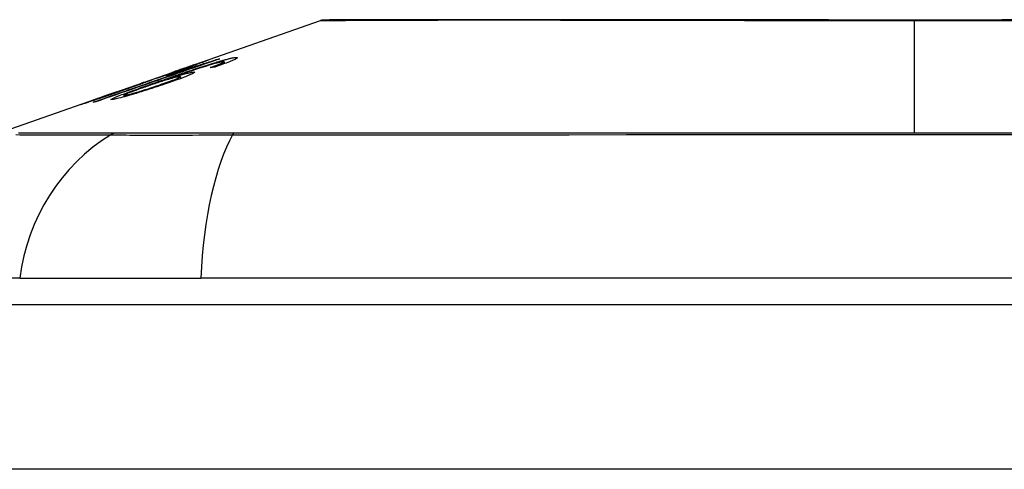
# Model space of a CAD drawing. Header units: inches. Extents: x 15 to 513, y 46 to 241.
# Tile 200 of 256: x 41.798 to 42.39, y 240.817 to 241.087. Entities that reach past the tile are written whole.
import ezdxf

# ---------------------------------------------------------------- set-up
doc = ezdxf.new("R2010")
doc.units = ezdxf.units.IN
doc.header["$MEASUREMENT"] = 0
doc.layers.add('Visible Edges(ANSI)', color=7, linetype='Continuous', lineweight=25)
doc.layers.add('Visible Tangent Edges(ANSI)', color=7, linetype='Continuous', lineweight=25)

msp = doc.modelspace()

# ---------------------------------------------------------------- linework, layer by layer
at = {"layer": 'Visible Edges(ANSI)'}
for p, q in [((41.90062, 241.05898), (41.97882, 241.08635)), ((41.91717, 241.06318), (41.91717, 241.06291)), ((41.92097, 241.06158), (41.92097, 241.06033)), ((41.85532, 241.04313), (41.89043, 241.05542)), ((41.8863, 241.05319), (41.8951, 241.05627)), ((41.89085, 241.05556), (41.89085, 241.05555)), ((41.8951, 241.05627), (41.8951, 241.05585)), ((41.90023, 241.05743), (41.90023, 241.05706)), ((41.9038, 241.05999), (41.9038, 241.05971)), ((41.91919, 241.06058), (41.91919, 241.05969)), ((41.87138, 241.0487), (41.87948, 241.05152)), ((41.87273, 241.04911), (41.87273, 241.04883)), ((41.87943, 241.0515), (41.87943, 241.05127)), ((41.88772, 241.05143), (41.88772, 241.05107)), ((41.89466, 241.05261), (41.89466, 241.0514)), ((41.78528, 241.01862), (41.84712, 241.04026)), ((41.84245, 241.03854), (41.84245, 241.03831)), ((41.85489, 241.04298), (41.85489, 241.04297)), ((41.86069, 241.04139), (41.86069, 241.04047)), ((41.79815, 240.93171), (41.72539, 240.93171)), ((41.79815, 240.93171), (41.90694, 240.93171)), ((42.76432, 240.93171), (41.90694, 240.93171)), ((15.53313, 240.91596), (69.13813, 240.91596))]:
    msp.add_line(p, q, dxfattribs=at)
at = {"layer": 'Visible Edges(ANSI)', "flags": 128}
for points in [[(42.40533, 241.08665), (42.38814, 241.08664), (42.37082, 241.08663), (42.35345, 241.08663), (42.33607, 241.08663), (42.31869, 241.08663), (42.30129, 241.08663), (42.28392, 241.08664), (42.26666, 241.08665), (42.24957, 241.08666), (42.2327, 241.08667), (42.21613, 241.08669), (42.19989, 241.0867), (42.18398, 241.08672), (42.16838, 241.08673), (42.15314, 241.08675), (42.13832, 241.08677), (42.12399, 241.08678), (42.11018, 241.0868), (42.09696, 241.08681), (42.08436, 241.08682), (42.07238, 241.08681), (42.06103, 241.0868), (42.05035, 241.08678), (42.04035, 241.08677), (42.03103, 241.08675), (42.02242, 241.08673), (42.01456, 241.08672), (42.00746, 241.0867), (42.00117, 241.08669), (41.9957, 241.08667), (41.99107, 241.08666), (41.98727, 241.08665), (41.98429, 241.08664), (41.98215, 241.08663), (41.98086, 241.08663), (41.98043, 241.08663)], [(41.91813, 241.06325), (41.91506, 241.06218), (41.91197, 241.06112), (41.90888, 241.06005), (41.90579, 241.05898), (41.90269, 241.05791), (41.89959, 241.05684), (41.89648, 241.05576), (41.89337, 241.05469), (41.89026, 241.05361), (41.88714, 241.05253), (41.88403, 241.05145), (41.88092, 241.05038), (41.8778, 241.0493), (41.87469, 241.04822), (41.87159, 241.04715), (41.86848, 241.04607), (41.86538, 241.045), (41.86228, 241.04392), (41.85919, 241.04285), (41.85611, 241.04178), (41.85303, 241.04072), (41.84996, 241.03965), (41.8469, 241.03859), (41.84384, 241.03753)], [(41.89085, 241.05556), (41.89257, 241.05616), (41.89428, 241.05676), (41.89596, 241.05735), (41.89761, 241.05793), (41.89922, 241.05849), (41.90077, 241.05904), (41.90221, 241.05954), (41.90345, 241.05997), (41.90453, 241.06035), (41.90546, 241.06067), (41.90624, 241.06095), (41.90696, 241.06119), (41.90761, 241.06142), (41.90822, 241.06163), (41.90878, 241.06182), (41.90928, 241.06199), (41.90973, 241.06214), (41.91011, 241.06227), (41.91044, 241.06237), (41.91072, 241.06246), (41.91094, 241.06253), (41.91112, 241.06258), (41.91124, 241.06261), (41.91132, 241.06262)], [(41.91132, 241.06262), (41.91134, 241.06262), (41.91127, 241.06257), (41.9111, 241.06249), (41.91082, 241.06237), (41.91043, 241.06221), (41.90994, 241.06201), (41.90935, 241.06178), (41.90866, 241.06152), (41.90788, 241.06122), (41.90701, 241.06089), (41.90604, 241.06053), (41.90498, 241.06014), (41.9039, 241.05974), (41.90282, 241.05935), (41.90176, 241.05897), (41.90076, 241.05861), (41.89981, 241.05827), (41.89887, 241.05793), (41.89791, 241.05759), (41.89694, 241.05725), (41.89596, 241.0569), (41.89496, 241.05655), (41.89395, 241.0562), (41.89292, 241.05584)], [(41.8951, 241.05627), (41.89613, 241.05658), (41.89716, 241.05689), (41.89818, 241.05721), (41.8992, 241.05752), (41.90021, 241.05783), (41.90121, 241.05814), (41.9022, 241.05845), (41.90318, 241.05875), (41.90414, 241.05905), (41.90507, 241.05934), (41.90599, 241.05962), (41.90688, 241.0599), (41.90774, 241.06017), (41.90857, 241.06043), (41.90938, 241.06069), (41.91019, 241.06094), (41.91102, 241.0612), (41.91186, 241.06147), (41.91272, 241.06174), (41.91359, 241.06202), (41.91447, 241.06231), (41.91536, 241.06259), (41.91626, 241.06288), (41.91717, 241.06318)], [(41.9144, 241.06074), (41.9152, 241.06099), (41.91599, 241.06123), (41.91677, 241.06146), (41.91753, 241.06168), (41.91828, 241.0619), (41.919, 241.06211), (41.91972, 241.06231), (41.9204, 241.06251), (41.92107, 241.06269), (41.9217, 241.06286), (41.92232, 241.06302), (41.92291, 241.06317), (41.92347, 241.06331), (41.92401, 241.06344), (41.92452, 241.06356), (41.925, 241.06367), (41.92545, 241.06377), (41.92587, 241.06385), (41.92627, 241.06393), (41.92664, 241.06399), (41.92698, 241.06405), (41.92729, 241.06409), (41.92758, 241.06412), (41.92784, 241.06415)], [(41.92784, 241.06415), (41.92819, 241.06417), (41.92847, 241.06417), (41.92868, 241.06415), (41.92883, 241.0641), (41.92889, 241.06402), (41.92888, 241.06392), (41.92877, 241.06379), (41.92858, 241.06364), (41.92831, 241.06345), (41.92794, 241.06325), (41.92749, 241.06301), (41.92696, 241.06276), (41.92635, 241.06248), (41.92566, 241.06218), (41.92491, 241.06186), (41.92409, 241.06153), (41.9232, 241.06118), (41.92225, 241.06082), (41.92126, 241.06044), (41.92023, 241.06006), (41.91916, 241.05967), (41.91805, 241.05928), (41.91691, 241.05887), (41.91575, 241.05847)], [(41.92043, 241.06165), (41.92033, 241.06164), (41.92023, 241.06163), (41.92011, 241.06161), (41.91999, 241.0616), (41.91986, 241.06158), (41.91972, 241.06155), (41.91957, 241.06152), (41.91942, 241.06149), (41.91926, 241.06146), (41.91909, 241.06143), (41.91891, 241.06139), (41.91872, 241.06134), (41.91853, 241.0613), (41.91832, 241.06125), (41.91812, 241.0612), (41.9179, 241.06115), (41.91768, 241.06109), (41.91745, 241.06103), (41.91722, 241.06097), (41.91697, 241.06091), (41.91673, 241.06084), (41.91647, 241.06077), (41.91621, 241.0607), (41.91594, 241.06063)], [(41.91717, 241.06318), (41.91721, 241.06318), (41.91725, 241.06319), (41.91729, 241.06319), (41.91733, 241.06319), (41.91737, 241.0632), (41.91741, 241.0632), (41.91745, 241.0632), (41.91749, 241.06321), (41.91753, 241.06321), (41.91757, 241.06321), (41.91761, 241.06321), (41.91765, 241.06322), (41.91769, 241.06322), (41.91773, 241.06322), (41.91777, 241.06322), (41.91781, 241.06323), (41.91785, 241.06323), (41.91789, 241.06323), (41.91793, 241.06323), (41.91797, 241.06324), (41.91801, 241.06324), (41.91805, 241.06324), (41.91809, 241.06324), (41.91813, 241.06325)], [(41.91919, 241.06058), (41.9194, 241.06067), (41.9196, 241.06076), (41.91979, 241.06085), (41.91997, 241.06093), (41.92013, 241.06101), (41.92028, 241.06109), (41.92042, 241.06116), (41.92054, 241.06122), (41.92065, 241.06129), (41.92074, 241.06135), (41.92081, 241.0614), (41.92088, 241.06145), (41.92092, 241.06149), (41.92095, 241.06153), (41.92097, 241.06157), (41.92097, 241.06159), (41.92095, 241.06162), (41.92092, 241.06164), (41.92087, 241.06165), (41.92081, 241.06166), (41.92074, 241.06167), (41.92065, 241.06167), (41.92055, 241.06166), (41.92043, 241.06165)], [(41.84235, 241.03732), (41.84474, 241.03815), (41.84714, 241.03898), (41.84954, 241.03982), (41.85195, 241.04065), (41.85436, 241.04149), (41.85677, 241.04233), (41.85918, 241.04317), (41.86159, 241.04401), (41.86401, 241.04485), (41.86643, 241.04569), (41.86884, 241.04653), (41.87126, 241.04737), (41.87368, 241.04821), (41.8761, 241.04905), (41.87852, 241.04989), (41.88094, 241.05073), (41.88335, 241.05157), (41.88577, 241.05241), (41.88819, 241.05325), (41.8906, 241.05409), (41.89301, 241.05493), (41.89542, 241.05576), (41.89782, 241.0566), (41.90023, 241.05743)], [(41.89292, 241.05584), (41.89223, 241.0556), (41.89154, 241.05536), (41.89086, 241.05512), (41.89017, 241.05489), (41.88949, 241.05465), (41.88881, 241.05442), (41.88814, 241.05419), (41.88747, 241.05396), (41.88681, 241.05374), (41.88616, 241.05352), (41.88551, 241.05329), (41.88483, 241.05306), (41.88413, 241.05283), (41.88342, 241.05259), (41.8827, 241.05235), (41.88198, 241.05211), (41.88126, 241.05187), (41.88057, 241.05164), (41.87993, 241.05143), (41.87932, 241.05123), (41.87875, 241.05105), (41.87821, 241.05087), (41.87772, 241.05071), (41.87725, 241.05056)], [(41.87943, 241.0515), (41.87993, 241.05164), (41.8811, 241.05201), (41.88282, 241.05257), (41.88422, 241.05303), (41.88475, 241.05321), (41.8851, 241.05333), (41.88546, 241.05345), (41.88583, 241.05358), (41.88621, 241.05371), (41.8866, 241.05384), (41.887, 241.05397), (41.88741, 241.05411), (41.88783, 241.05426), (41.88825, 241.0544), (41.88868, 241.05455), (41.88911, 241.0547), (41.88955, 241.05485), (41.88999, 241.055), (41.89043, 241.05516), (41.89087, 241.05531), (41.89132, 241.05546), (41.89176, 241.05562), (41.89221, 241.05577), (41.89265, 241.05593)], [(41.88179, 241.04984), (41.88321, 241.05033), (41.88463, 241.05082), (41.88605, 241.05132), (41.88748, 241.05181), (41.8889, 241.0523), (41.89033, 241.05279), (41.89175, 241.05328), (41.89317, 241.05377), (41.89458, 241.05425), (41.89599, 241.05473), (41.89739, 241.0552), (41.89877, 241.05567), (41.90015, 241.05613), (41.90151, 241.05659), (41.90286, 241.05704), (41.90419, 241.05748), (41.90551, 241.05791), (41.90681, 241.05833), (41.9081, 241.05875), (41.90939, 241.05917), (41.91067, 241.05958), (41.91193, 241.05998), (41.91318, 241.06037), (41.9144, 241.06074)], [(41.90236, 241.05539), (41.90286, 241.05543), (41.90316, 241.05539), (41.90325, 241.05528), (41.90311, 241.05509), (41.90274, 241.05484), (41.90218, 241.05452), (41.90149, 241.05419), (41.90075, 241.05385), (41.90003, 241.05353), (41.89934, 241.05323), (41.8986, 241.05293), (41.8978, 241.05261), (41.89696, 241.05228), (41.89606, 241.05193), (41.89511, 241.05157), (41.89411, 241.0512), (41.89308, 241.05083), (41.89202, 241.05044), (41.89093, 241.05005), (41.88981, 241.04966), (41.88867, 241.04926), (41.8875, 241.04886), (41.88632, 241.04846), (41.88512, 241.04805)], [(41.90023, 241.05743), (41.8997, 241.05727), (41.89918, 241.05711), (41.89867, 241.05695), (41.89816, 241.05679), (41.89765, 241.05664), (41.89715, 241.05648), (41.89666, 241.05633), (41.89617, 241.05618), (41.89569, 241.05604), (41.89522, 241.05589), (41.89476, 241.05575), (41.8943, 241.05561), (41.89385, 241.05547), (41.89341, 241.05534), (41.89291, 241.05519), (41.89233, 241.05501), (41.89166, 241.05481), (41.89094, 241.05459), (41.89018, 241.05436), (41.88939, 241.05412), (41.8886, 241.05388), (41.8878, 241.05364), (41.88703, 241.05341), (41.8863, 241.05319)], [(41.91594, 241.06063), (41.91402, 241.06007), (41.91195, 241.05946), (41.90978, 241.05879), (41.90756, 241.05809), (41.90548, 241.05743), (41.90367, 241.05684), (41.90221, 241.05636), (41.90117, 241.05601), (41.90035, 241.05574), (41.89951, 241.05545), (41.89866, 241.05517), (41.89781, 241.05488), (41.89696, 241.05459), (41.8961, 241.0543), (41.89524, 241.05401), (41.89438, 241.05372), (41.89352, 241.05343), (41.89267, 241.05313), (41.89182, 241.05284), (41.89098, 241.05255), (41.89015, 241.05227), (41.88933, 241.05198), (41.88852, 241.0517), (41.88772, 241.05143)], [(41.88772, 241.05143), (41.88837, 241.05163), (41.88901, 241.05183), (41.88965, 241.05203), (41.89028, 241.05223), (41.8909, 241.05242), (41.89152, 241.05261), (41.89213, 241.05279), (41.89272, 241.05297), (41.89331, 241.05314), (41.89393, 241.05332), (41.89457, 241.05351), (41.89524, 241.0537), (41.89592, 241.0539), (41.89663, 241.05409), (41.89734, 241.05428), (41.89806, 241.05447), (41.89877, 241.05466), (41.89944, 241.05482), (41.90006, 241.05496), (41.90063, 241.05509), (41.90115, 241.0552), (41.90161, 241.05528), (41.90201, 241.05535), (41.90236, 241.05539)], [(41.90379, 241.05999), (41.90367, 241.05996), (41.90345, 241.0599), (41.90311, 241.05979), (41.90265, 241.05964), (41.90207, 241.05944), (41.90142, 241.05922), (41.90076, 241.059), (41.90016, 241.05879), (41.89962, 241.05861), (41.89906, 241.05841), (41.89848, 241.05821), (41.89787, 241.058), (41.89724, 241.05778), (41.8966, 241.05756), (41.89594, 241.05733), (41.89527, 241.0571), (41.89458, 241.05686), (41.89389, 241.05661), (41.89319, 241.05637), (41.89248, 241.05612), (41.89176, 241.05587), (41.89105, 241.05562), (41.89033, 241.05537), (41.88962, 241.05512)], [(41.88962, 241.05512), (41.88967, 241.05514), (41.88973, 241.05516), (41.88978, 241.05518), (41.88983, 241.0552), (41.88988, 241.05522), (41.88993, 241.05524), (41.88998, 241.05526), (41.89003, 241.05528), (41.89008, 241.05529), (41.89013, 241.05531), (41.89019, 241.05533), (41.89024, 241.05535), (41.89029, 241.05537), (41.89034, 241.05539), (41.89039, 241.0554), (41.89044, 241.05542), (41.89049, 241.05544), (41.89054, 241.05546), (41.8906, 241.05547), (41.89065, 241.05549), (41.8907, 241.05551), (41.89075, 241.05553), (41.8908, 241.05554), (41.89085, 241.05556)], [(41.89265, 241.05593), (41.89342, 241.0562), (41.89419, 241.05646), (41.89494, 241.05673), (41.89569, 241.05699), (41.89643, 241.05726), (41.89714, 241.05751), (41.89783, 241.05775), (41.89849, 241.05799), (41.89913, 241.05822), (41.89975, 241.05844), (41.90033, 241.05866), (41.90088, 241.05886), (41.9014, 241.05905), (41.90186, 241.05922), (41.90228, 241.05937), (41.90265, 241.05951), (41.90296, 241.05963), (41.90323, 241.05974), (41.90344, 241.05982), (41.9036, 241.05989), (41.90372, 241.05994), (41.90378, 241.05997), (41.9038, 241.05999), (41.90379, 241.05999)], [(41.91252, 241.05806), (41.91283, 241.05817), (41.91314, 241.05828), (41.91345, 241.05839), (41.91377, 241.0585), (41.91408, 241.05862), (41.91439, 241.05873), (41.9147, 241.05884), (41.91501, 241.05896), (41.91531, 241.05907), (41.91561, 241.05918), (41.91591, 241.05929), (41.9162, 241.0594), (41.91649, 241.05951), (41.91677, 241.05961), (41.91704, 241.05972), (41.91731, 241.05982), (41.91757, 241.05992), (41.91783, 241.06002), (41.91808, 241.06012), (41.91832, 241.06021), (41.91855, 241.06031), (41.91878, 241.0604), (41.91899, 241.06049), (41.91919, 241.06058)], [(41.91575, 241.05847), (41.91562, 241.05845), (41.91548, 241.05844), (41.91535, 241.05842), (41.91521, 241.0584), (41.91508, 241.05839), (41.91494, 241.05837), (41.91481, 241.05835), (41.91467, 241.05834), (41.91454, 241.05832), (41.9144, 241.0583), (41.91427, 241.05829), (41.91413, 241.05827), (41.914, 241.05825), (41.91387, 241.05823), (41.91373, 241.05822), (41.9136, 241.0582), (41.91346, 241.05818), (41.91333, 241.05816), (41.91319, 241.05815), (41.91306, 241.05813), (41.91292, 241.05811), (41.91279, 241.05809), (41.91265, 241.05807), (41.91252, 241.05806)], [(41.85403, 241.03888), (41.85296, 241.03885), (41.85363, 241.03939), (41.856, 241.04046), (41.85846, 241.04144), (41.85949, 241.04184), (41.86044, 241.0422), (41.86144, 241.04258), (41.86248, 241.04296), (41.86355, 241.04336), (41.86465, 241.04376), (41.86577, 241.04417), (41.86691, 241.04458), (41.86807, 241.04499), (41.86925, 241.04542), (41.87047, 241.04585), (41.87169, 241.04629), (41.87294, 241.04673), (41.8742, 241.04717), (41.87546, 241.04762), (41.87673, 241.04807), (41.878, 241.04851), (41.87927, 241.04896), (41.88054, 241.0494), (41.88179, 241.04984)], [(41.85883, 241.04407), (41.85967, 241.04436), (41.8605, 241.04465), (41.86132, 241.04494), (41.86214, 241.04523), (41.86294, 241.04551), (41.86373, 241.04579), (41.86451, 241.04607), (41.86527, 241.04634), (41.866, 241.0466), (41.86671, 241.04685), (41.86738, 241.04709), (41.86803, 241.04733), (41.86865, 241.04755), (41.86926, 241.04777), (41.86987, 241.048), (41.87048, 241.04822), (41.87105, 241.04844), (41.87156, 241.04863), (41.87197, 241.04878), (41.8723, 241.04891), (41.87253, 241.04901), (41.87267, 241.04907), (41.87273, 241.0491), (41.87271, 241.04911)], [(41.87725, 241.05056), (41.87709, 241.0505), (41.87691, 241.05042), (41.8767, 241.05034), (41.87646, 241.05024), (41.87619, 241.05013), (41.87589, 241.05002), (41.87556, 241.04989), (41.87519, 241.04975), (41.87479, 241.0496), (41.87437, 241.04944), (41.87391, 241.04927), (41.87343, 241.04909), (41.87291, 241.0489), (41.87234, 241.04869), (41.87162, 241.04842), (41.87073, 241.0481), (41.86967, 241.04772), (41.86842, 241.04727), (41.86701, 241.04677), (41.86555, 241.04625), (41.86406, 241.04573), (41.86254, 241.04519), (41.86101, 241.04465), (41.85946, 241.04411)], [(41.87271, 241.04911), (41.87269, 241.04911), (41.87267, 241.0491), (41.87265, 241.04909), (41.87262, 241.04909), (41.87259, 241.04908), (41.87255, 241.04907), (41.87251, 241.04905), (41.87246, 241.04904), (41.87241, 241.04903), (41.87236, 241.04901), (41.87231, 241.04899), (41.87225, 241.04898), (41.87219, 241.04896), (41.87212, 241.04894), (41.87206, 241.04892), (41.87199, 241.04889), (41.87192, 241.04887), (41.87184, 241.04885), (41.87177, 241.04882), (41.87169, 241.0488), (41.87162, 241.04877), (41.87154, 241.04875), (41.87146, 241.04872), (41.87138, 241.0487)], [(41.89404, 241.05266), (41.89358, 241.05259), (41.893, 241.05248), (41.89229, 241.05232), (41.89147, 241.05212), (41.89053, 241.05187), (41.88952, 241.05159), (41.88852, 241.0513), (41.88758, 241.05102), (41.88674, 241.05077), (41.88596, 241.05054), (41.88517, 241.05029), (41.88437, 241.05004), (41.88356, 241.04979), (41.88273, 241.04952), (41.88189, 241.04925), (41.88104, 241.04897), (41.88019, 241.04869), (41.87934, 241.04841), (41.8785, 241.04813), (41.87765, 241.04785), (41.87681, 241.04756), (41.87598, 241.04728), (41.87515, 241.04699), (41.87432, 241.04671)], [(41.87948, 241.05152), (41.87947, 241.05152), (41.87947, 241.05152), (41.87947, 241.05152), (41.87946, 241.05152), (41.87946, 241.05152), (41.87945, 241.05151), (41.87945, 241.05151), (41.87945, 241.05151), (41.87944, 241.05151), (41.87944, 241.05151), (41.87944, 241.05151), (41.87944, 241.0515), (41.87943, 241.0515), (41.87943, 241.0515), (41.87943, 241.0515), (41.87943, 241.0515), (41.87943, 241.0515), (41.87943, 241.0515), (41.87943, 241.0515), (41.87943, 241.0515), (41.87943, 241.0515), (41.87943, 241.0515), (41.87943, 241.0515), (41.87943, 241.0515)], [(41.88196, 241.04761), (41.88319, 241.04803), (41.88441, 241.04845), (41.88561, 241.04887), (41.88677, 241.04928), (41.88788, 241.04968), (41.88894, 241.05007), (41.88995, 241.05044), (41.89088, 241.0508), (41.8917, 241.05113), (41.89238, 241.05141), (41.89292, 241.05164), (41.89335, 241.05183), (41.89369, 241.05199), (41.89398, 241.05213), (41.89423, 241.05226), (41.89442, 241.05237), (41.89455, 241.05247), (41.89463, 241.05255), (41.89466, 241.05261), (41.89463, 241.05265), (41.89456, 241.05268), (41.89443, 241.05269), (41.89426, 241.05268), (41.89404, 241.05266)], [(41.85946, 241.04411), (41.85737, 241.04339), (41.85528, 241.04267), (41.85322, 241.04196), (41.8512, 241.04127), (41.84925, 241.0406), (41.84736, 241.03996), (41.8456, 241.03937), (41.84405, 241.03885), (41.84271, 241.0384), (41.84159, 241.03803), (41.84068, 241.03773), (41.83987, 241.03746), (41.83912, 241.03721), (41.83843, 241.03698), (41.83779, 241.03678), (41.83721, 241.03659), (41.8367, 241.03643), (41.83626, 241.03629), (41.83588, 241.03617), (41.83556, 241.03607), (41.8353, 241.03599), (41.8351, 241.03593), (41.83496, 241.0359), (41.83487, 241.03588)], [(41.85652, 241.04354), (41.8553, 241.04311), (41.85408, 241.04268), (41.85288, 241.04226), (41.8517, 241.04185), (41.85054, 241.04144), (41.84942, 241.04105), (41.84834, 241.04066), (41.8473, 241.0403), (41.84636, 241.03996), (41.84559, 241.03969), (41.84498, 241.03947), (41.8445, 241.0393), (41.84413, 241.03917), (41.8438, 241.03905), (41.84351, 241.03895), (41.84326, 241.03885), (41.84304, 241.03877), (41.84285, 241.0387), (41.8427, 241.03865), (41.84259, 241.0386), (41.84251, 241.03857), (41.84246, 241.03855), (41.84245, 241.03853), (41.84247, 241.03854)], [(41.84247, 241.03854), (41.84256, 241.03856), (41.84274, 241.03861), (41.84301, 241.03869), (41.84337, 241.03881), (41.84382, 241.03895), (41.84435, 241.03912), (41.84497, 241.03933), (41.84566, 241.03956), (41.84637, 241.0398), (41.84709, 241.04004), (41.84781, 241.04028), (41.84854, 241.04053), (41.84929, 241.04078), (41.85006, 241.04104), (41.85087, 241.04132), (41.8517, 241.0416), (41.85255, 241.0419), (41.85343, 241.0422), (41.85431, 241.0425), (41.8552, 241.04281), (41.8561, 241.04312), (41.85701, 241.04343), (41.85792, 241.04375), (41.85883, 241.04407)], [(41.88512, 241.04805), (41.88361, 241.04754), (41.88209, 241.04704), (41.88056, 241.04653), (41.87902, 241.04603), (41.87746, 241.04553), (41.8759, 241.04503), (41.87431, 241.04453), (41.87273, 241.04403), (41.87115, 241.04354), (41.86959, 241.04306), (41.86806, 241.0426), (41.86658, 241.04216), (41.86515, 241.04173), (41.86377, 241.04133), (41.86245, 241.04096), (41.86118, 241.0406), (41.85997, 241.04027), (41.85884, 241.03997), (41.85778, 241.0397), (41.8568, 241.03945), (41.85594, 241.03925), (41.8552, 241.03909), (41.85456, 241.03897), (41.85403, 241.03888)], [(41.85489, 241.04298), (41.85496, 241.043), (41.85503, 241.04303), (41.85509, 241.04305), (41.85516, 241.04307), (41.85523, 241.0431), (41.8553, 241.04312), (41.85537, 241.04314), (41.85543, 241.04317), (41.8555, 241.04319), (41.85557, 241.04322), (41.85564, 241.04324), (41.8557, 241.04326), (41.85577, 241.04329), (41.85584, 241.04331), (41.85591, 241.04333), (41.85598, 241.04335), (41.85604, 241.04338), (41.85611, 241.0434), (41.85618, 241.04342), (41.85625, 241.04345), (41.85631, 241.04347), (41.85638, 241.04349), (41.85645, 241.04352), (41.85652, 241.04354)], [(41.87432, 241.04671), (41.87346, 241.04641), (41.87261, 241.04611), (41.87178, 241.04582), (41.87097, 241.04553), (41.87017, 241.04524), (41.86939, 241.04496), (41.86863, 241.04469), (41.86788, 241.04441), (41.86715, 241.04414), (41.86643, 241.04388), (41.86573, 241.04361), (41.86505, 241.04335), (41.8644, 241.0431), (41.86378, 241.04286), (41.8632, 241.04263), (41.86267, 241.04241), (41.8622, 241.04221), (41.86179, 241.04203), (41.86145, 241.04187), (41.8611, 241.04169), (41.86081, 241.04151), (41.86069, 241.04138), (41.86083, 241.04133), (41.86122, 241.04136)], [(41.86122, 241.04136), (41.86146, 241.0414), (41.86173, 241.04145), (41.86204, 241.04152), (41.8624, 241.0416), (41.8628, 241.04169), (41.86324, 241.0418), (41.86372, 241.04193), (41.86423, 241.04206), (41.86478, 241.04221), (41.86536, 241.04237), (41.86596, 241.04254), (41.86658, 241.04272), (41.86723, 241.04291), (41.86789, 241.0431), (41.86858, 241.0433), (41.86945, 241.04357), (41.87057, 241.04391), (41.87193, 241.04433), (41.87353, 241.04483), (41.87523, 241.04538), (41.87694, 241.04593), (41.87863, 241.04649), (41.88031, 241.04705), (41.88196, 241.04761)], [(41.83487, 241.03588), (41.83484, 241.03589), (41.83497, 241.03595), (41.83528, 241.03607), (41.83577, 241.03625), (41.83645, 241.0365), (41.83728, 241.0368), (41.83817, 241.03711), (41.83907, 241.03743), (41.8399, 241.03773), (41.84068, 241.038), (41.8415, 241.03829), (41.84235, 241.03859), (41.84324, 241.0389), (41.84417, 241.03923), (41.84514, 241.03957), (41.84615, 241.03992), (41.84718, 241.04028), (41.84823, 241.04065), (41.8493, 241.04102), (41.85039, 241.0414), (41.85149, 241.04179), (41.85261, 241.04218), (41.85375, 241.04258), (41.85489, 241.04298)], [(41.84384, 241.03753), (41.84378, 241.03752), (41.84372, 241.03752), (41.84366, 241.03751), (41.84359, 241.0375), (41.84353, 241.03749), (41.84347, 241.03748), (41.84341, 241.03747), (41.84335, 241.03746), (41.84328, 241.03746), (41.84322, 241.03745), (41.84316, 241.03744), (41.8431, 241.03743), (41.84303, 241.03742), (41.84297, 241.03741), (41.84291, 241.0374), (41.84285, 241.03739), (41.84279, 241.03738), (41.84272, 241.03737), (41.84266, 241.03736), (41.8426, 241.03735), (41.84254, 241.03734), (41.84247, 241.03733), (41.84241, 241.03733), (41.84235, 241.03732)]]:
    msp.add_lwpolyline(points, dxfattribs=at)
at = {"layer": 'Visible Edges(ANSI)'}
msp.add_arc((41.98044, 241.08171), 0.00492, 90.17314, 109.29005, dxfattribs=at)
at = {"layer": 'Visible Tangent Edges(ANSI)'}
for p, q in [((42.33563, 241.08663), (42.33563, 241.08635)), ((42.33563, 241.01862), (42.33563, 241.08635)), ((41.91132, 241.06262), (41.91132, 241.06259)), ((41.92784, 241.06415), (41.92784, 241.06319)), ((41.89265, 241.05593), (41.89265, 241.05575)), ((41.90236, 241.05539), (41.90236, 241.05462)), ((41.9144, 241.06074), (41.9144, 241.06019)), ((41.87943, 241.0515), (41.87943, 241.05127)), ((41.88179, 241.04984), (41.88179, 241.04922)), ((41.85883, 241.04407), (41.85883, 241.0439)), ((41.88196, 241.04761), (41.88196, 241.04699)), ((41.84247, 241.03854), (41.84247, 241.03832)), ((41.86122, 241.04136), (41.86122, 241.04061)), ((41.85507, 241.01865), (41.8549, 241.01865)), ((41.92729, 241.01865), (41.92682, 241.01865)), ((69.13813, 240.81696), (15.53313, 240.81696))]:
    msp.add_line(p, q, dxfattribs=at)
at = {"layer": 'Visible Tangent Edges(ANSI)', "flags": 128}
for points in [[(41.97885, 241.08635), (41.97899, 241.08635), (41.97944, 241.08636), (41.9802, 241.08636), (41.98125, 241.08637), (41.98261, 241.08637), (41.98427, 241.08638), (41.98622, 241.08639), (41.98847, 241.0864), (41.99102, 241.08642), (41.99385, 241.08643), (41.99698, 241.08644), (42.00039, 241.08646), (42.00408, 241.08647), (42.00805, 241.08649), (42.0123, 241.08651), (42.01682, 241.08652), (42.02162, 241.08654), (42.02668, 241.08656), (42.03199, 241.08658), (42.03755, 241.08659), (42.04335, 241.08661), (42.04939, 241.08663), (42.05566, 241.08664), (42.06217, 241.08666)], [(42.06217, 241.08666), (42.06386, 241.08666), (42.06557, 241.08667), (42.0673, 241.08667), (42.06904, 241.08667), (42.07079, 241.08667), (42.07256, 241.08668), (42.07434, 241.08668), (42.07613, 241.08668), (42.07794, 241.08668), (42.07977, 241.08668), (42.0816, 241.08668), (42.08345, 241.08668), (42.08532, 241.08668), (42.0872, 241.08668), (42.08909, 241.08668), (42.091, 241.08668), (42.09292, 241.08668), (42.09486, 241.08668), (42.09681, 241.08667), (42.09877, 241.08667), (42.10075, 241.08667), (42.10273, 241.08667), (42.10474, 241.08666), (42.10675, 241.08666)], [(42.10675, 241.08666), (42.11478, 241.08664), (42.12301, 241.08663), (42.13143, 241.08661), (42.14002, 241.08659), (42.14877, 241.08657), (42.15768, 241.08656), (42.16674, 241.08654), (42.17592, 241.08652), (42.18523, 241.08651), (42.19465, 241.08649), (42.2042, 241.08647), (42.21385, 241.08646), (42.22361, 241.08644), (42.23348, 241.08643), (42.24343, 241.08642), (42.25348, 241.0864), (42.26361, 241.08639), (42.27382, 241.08638), (42.28407, 241.08637), (42.29436, 241.08637), (42.30468, 241.08636), (42.315, 241.08636), (42.32532, 241.08635), (42.33563, 241.08635)], [(42.33563, 241.08635), (42.34596, 241.08635), (42.35631, 241.08636), (42.36665, 241.08636), (42.37697, 241.08637), (42.38726, 241.08637), (42.39752, 241.08638)], [(41.79575, 241.01782), (41.79828, 241.01781), (41.80106, 241.0178), (41.80407, 241.0178), (41.80732, 241.01778), (41.81081, 241.01777), (41.81454, 241.01776), (41.81851, 241.01775), (41.8227, 241.01774), (41.82714, 241.01773), (41.83181, 241.01772), (41.83671, 241.0177), (41.84185, 241.01769), (41.84722, 241.01768), (41.85281, 241.01766)], [(41.8549, 241.01865), (41.84927, 241.01865), (41.84389, 241.01865), (41.83873, 241.01865), (41.83381, 241.01865), (41.82911, 241.01865), (41.82465, 241.01864), (41.82043, 241.01864), (41.81644, 241.01864), (41.81268, 241.01864), (41.80917, 241.01864), (41.80589, 241.01863), (41.80285, 241.01863), (41.80006, 241.01863), (41.7975, 241.01863)], [(41.85281, 241.01766), (41.85434, 241.01765), (41.85604, 241.01764), (41.85788, 241.01763), (41.85988, 241.01762), (41.86203, 241.01762), (41.86433, 241.01761), (41.86677, 241.01761), (41.86935, 241.0176), (41.87206, 241.0176), (41.87491, 241.0176), (41.87788, 241.0176), (41.88098, 241.0176), (41.8842, 241.0176), (41.88753, 241.0176), (41.89097, 241.0176), (41.89452, 241.0176), (41.89817, 241.01761), (41.90191, 241.01761), (41.90574, 241.01762), (41.90966, 241.01762), (41.91365, 241.01763), (41.91772, 241.01764), (41.92185, 241.01765), (41.92604, 241.01766)], [(41.92682, 241.01865), (41.92273, 241.01865), (41.91869, 241.01865), (41.91473, 241.01865), (41.91083, 241.01865), (41.90702, 241.01865), (41.90328, 241.01865), (41.89963, 241.01865), (41.89607, 241.01865), (41.89261, 241.01865), (41.88925, 241.01865), (41.88599, 241.01865), (41.88285, 241.01865), (41.87982, 241.01865), (41.87691, 241.01865), (41.87412, 241.01865), (41.87145, 241.01865), (41.86892, 241.01865), (41.86652, 241.01865), (41.86425, 241.01865), (41.86213, 241.01865), (41.86014, 241.01865), (41.85831, 241.01865), (41.85661, 241.01865), (41.85507, 241.01865)], [(41.92604, 241.01766), (41.95895, 241.01769), (41.99222, 241.01772), (42.0258, 241.01774), (42.05967, 241.01776), (42.09379, 241.01778), (42.1281, 241.0178), (42.16258, 241.01782), (42.19718, 241.01784), (42.23187, 241.01785), (42.26658, 241.01786), (42.30128, 241.01786), (42.33597, 241.01787), (42.37066, 241.01786), (42.40536, 241.01786)], [(42.33563, 241.01862), (42.31834, 241.01862), (42.30105, 241.01862), (42.28376, 241.01862), (42.26646, 241.01862), (42.24916, 241.01862), (42.23186, 241.01862), (42.21457, 241.01862), (42.1973, 241.01862), (42.18005, 241.01863), (42.16283, 241.01863), (42.14563, 241.01863), (42.12848, 241.01863), (42.11136, 241.01863), (42.0943, 241.01864), (42.07728, 241.01864), (42.06032, 241.01864), (42.04343, 241.01864), (42.0266, 241.01864), (42.00984, 241.01865), (41.99316, 241.01865), (41.97656, 241.01865), (41.96005, 241.01865), (41.94372, 241.01865), (41.92729, 241.01865)], [(42.40489, 241.01862), (42.38756, 241.01862), (42.37025, 241.01862), (42.35294, 241.01862), (42.33563, 241.01862)]]:
    msp.add_lwpolyline(points, dxfattribs=at)
at = {"layer": 'Visible Tangent Edges(ANSI)'}
for centre, major_axis, ratio, start_param, end_param in [((41.90858, 240.91539), (0, 0.11811), 0.943995, 0.523835, 1.432195), ((41.85746, 241.00914), (0.00008, 0.00984), 0.945463, 0.267645, 0.531352), ((41.94554, 240.91539), (0, 0.11811), 0.32996, 0.523835, 1.432195), ((41.92767, 241.00914), (-0.00003, 0.00984), 0.32572, 0.259229, 0.522936)]:
    msp.add_ellipse(centre, major_axis=major_axis, ratio=ratio, start_param=start_param, end_param=end_param, dxfattribs=at)

doc.saveas('drawing.dxf')
